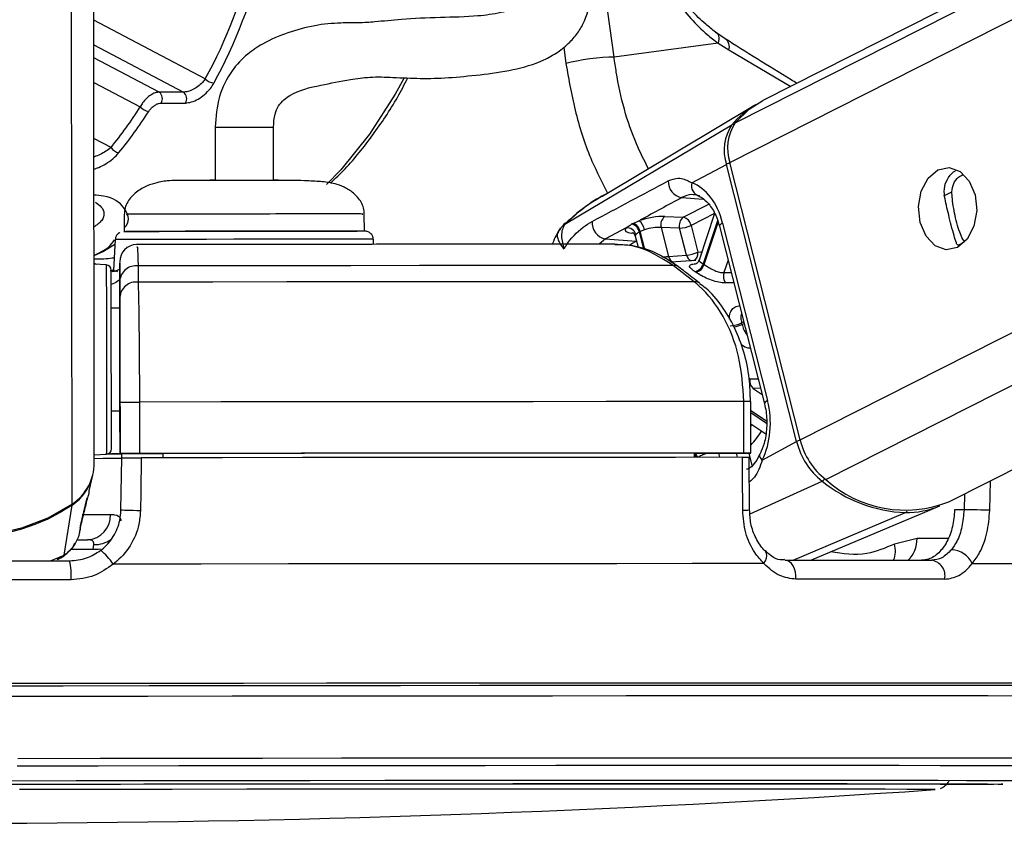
# Model space of a CAD drawing. Header units: millimetres. Extents: x 38476 to 443956, y 24059 to 406945.
# Tile 69 of 75: x 371624 to 374494, y 143386 to 145729. Entities that reach past the tile are written whole.
import ezdxf

# ---------------------------------------------------------------- set-up
doc = ezdxf.new("R2010")
doc.units = ezdxf.units.MM

msp = doc.modelspace()

# ---------------------------------------------------------------- linework, layer by layer
at = {"color": 8, "linetype": 'Continuous', "lineweight": 25, "ltscale": 50}
for p, q in [((373693.85, 145312.4), (387187.54, 152149.65)), ((373709.94, 145428.28), (386978.72, 152151.57)), ((373898.66, 144503.96), (388955.88, 152133.45)), ((373973.48, 144388.08), (389254.01, 152130.72)), ((371777.13, 144316.88), (371767.35, 151605.32)), ((373356.39, 145620.13), (373241.88, 146456.15)), ((372164.86, 145556.23), (371839.52, 145727.35)), ((371839.61, 145655.37), (372101.27, 145517.75)), ((373209.76, 145648.96), (373216.31, 145601.13)), ((373690.57, 145640.83), (373871.97, 145534.62)), ((372030.55, 145517.75), (371839.66, 145618.15)), ((371839.76, 145546.17), (371975.41, 145474.83)), ((371890.03, 145356.45), (371839.98, 145382.78)), ((373553.61, 145210.23), (373616.45, 145205.92)), ((374317.97, 145215.41), (374341.31, 145227.24)), ((373558.08, 145152.84), (373633.02, 145190.81)), ((373649.38, 145164.1), (373580.8, 145129.34)), ((373214.24, 145132.81), (373213.08, 145132.33)), ((373658.22, 145142.81), (373616.23, 145017.12)), ((373619.16, 145015.16), (373660.04, 145137.52)), ((373413.4, 145105.89), (373408.27, 145106.39)), ((373429.71, 145109.98), (373442.42, 145059.85)), ((373446.19, 145058.55), (373432.77, 145111.51)), ((373331.34, 145089.57), (373312.96, 145074.41)), ((373421.07, 145083.41), (373421.75, 145083.76)), ((373421.86, 145083.34), (373421.07, 145083.41)), ((374359.21, 145071.4), (374378.33, 145081.1)), ((373688.75, 145028), (373676.52, 144991.39)), ((371887.86, 144998.03), (371897.77, 144998.77)), ((371903.02, 144994.43), (371893.57, 144997.77)), ((373676.52, 144991.39), (373697.92, 144991.81)), ((373734.38, 144847.92), (373728.38, 144844.88)), ((373729.48, 144840.56), (373735.47, 144843.6)), ((373752.32, 144681.4), (373776.35, 144682.25)), ((373783.36, 144654.57), (373762.07, 144653.72)), ((373762.07, 144653.72), (373787.96, 144636.42)), ((373800.5, 144558.2), (373754.78, 144588.74)), ((373754.79, 144583.66), (373800.71, 144552.98)), ((373754.85, 144543.09), (373758.3, 144548.46)), ((373660.43, 144465.21), (373663.52, 144452.99)), ((373716.64, 144453.01), (373713.51, 144465.35)), ((373748.99, 144465.45), (373758.28, 144428.76)), ((373752.79, 144288.04), (373963.14, 144383.39)), ((374451.76, 144298.65), (374453.63, 144384.49)), ((374377.58, 144345.94), (374376.58, 144300.3)), ((373878.91, 144152.95), (374205.74, 144291.73)), ((374330.17, 144216.48), (374239.61, 144216.24)), ((371838.28, 144184.04), (371771.81, 144183.97)), ((371713.85, 144151.24), (371753.86, 144167.72)), ((371733.47, 144156.4), (371753.86, 144167.72)), ((374009.29, 143794.96), (373990.08, 143794.96)), ((374039.2, 143794.96), (374009.29, 143794.96)), ((374489.73, 143500.07), (374488.81, 143499.9)), ((374292.81, 143484.11), (374292.82, 143484.14))]:
    msp.add_line(p, q, dxfattribs=at)
at = {"color": 7, "linetype": 'Continuous', "lineweight": 25, "ltscale": 50}
for p, q in [((386931.73, 152152), (373790.31, 145493.24)), ((374332.53, 144323.12), (389732.6, 152126.33)), ((371841.25, 144436.7), (371831.22, 151920.63)), ((373679.95, 145673.41), (373651.81, 145692.82)), ((373659.58, 145660.7), (373356.39, 145620.13)), ((373659.58, 145660.7), (373690.57, 145640.83)), ((372101.27, 145517.75), (372030.55, 145517.75)), ((372036.31, 145486.07), (372107.03, 145486.07)), ((373765.37, 145479.01), (373330.18, 145218.63)), ((372193.79, 145415.56), (372194, 145260.35)), ((372363.96, 145261.92), (372363.75, 145415.79)), ((373213.08, 145132.33), (373699.93, 145422.32)), ((373583.57, 145253.23), (373683.92, 145307.08)), ((373888.74, 144498.64), (373683.92, 145307.08)), ((373898.66, 144503.96), (373693.85, 145312.4)), ((371928.45, 145161.4), (371928.51, 145111.44)), ((372628.51, 145112.34), (372628.44, 145162.34)), ((373504.39, 145155.1), (373558.08, 145152.84)), ((373649.59, 145163.77), (373604.28, 145028.12)), ((373391.47, 145122.23), (373331.34, 145089.57)), ((373411.69, 145134.86), (373429.08, 145142.65)), ((373493.73, 145123.17), (373515.13, 145038.7)), ((373547.42, 145120.92), (373493.73, 145123.17)), ((373580.8, 145129.34), (373600.6, 145051.13)), ((373663.69, 145126.92), (373794.87, 144609.15)), ((373672.83, 145136.03), (373804.01, 144618.26)), ((373418.24, 145097.6), (373426.41, 145065.36)), ((373445.04, 145116.27), (373432.77, 145111.51)), ((373567.24, 145042.71), (373547.42, 145120.92)), ((371901.56, 145073.21), (371868.47, 145053.36)), ((371902.3, 145087.67), (371897.72, 144997.82)), ((372655.57, 145074), (372654.78, 145088.69)), ((373331.34, 145089.57), (373421.07, 145083.41)), ((371868.47, 145053.36), (371839.63, 145040.15)), ((373515.13, 145038.7), (373567.24, 145042.71)), ((371847.21, 145015.53), (371839.66, 145018.77)), ((371876.26, 145014.05), (371840.47, 145015.87)), ((371915.46, 145017.71), (371915.52, 144977.46)), ((371969, 145011.1), (371968.98, 144963.8)), ((373595.09, 145027.31), (373522.28, 145021.91)), ((373589.93, 144965.07), (373528.59, 145012.33)), ((371909.99, 144994.29), (371894.63, 144998.71)), ((371915.52, 144977.46), (371915.64, 144888.35)), ((371915.6, 144919.95), (371915.53, 144967.25)), ((371915.64, 144888.35), (371890.64, 144888.32)), ((371915.64, 144888.35), (371915.64, 144888.36)), ((371915.84, 144741.18), (371916.21, 144463.57)), ((371916.21, 144463.99), (371916.01, 144613.98)), ((371972.76, 144614.13), (371972.97, 144464.13)), ((373735.2, 144465.51), (373735, 144615.52)), ((373754.95, 144465.49), (373754.75, 144615.49)), ((371891.04, 144588.32), (371916.04, 144588.35)), ((371916.21, 144463.15), (371916.04, 144588.35)), ((371916.04, 144588.35), (371916.21, 144462.89)), ((373754.84, 144550.77), (373798.39, 144521.67)), ((373788.39, 144444.8), (373888.74, 144498.64)), ((371841.22, 144460.63), (371877, 144462.55)), ((371916.21, 144463.99), (371916.21, 144463.57)), ((371916.21, 144463.57), (372041.21, 144463.74)), ((371916.21, 144463.15), (371916.21, 144462.89)), ((371921.66, 144463.15), (371916.21, 144463.15)), ((371921.47, 144451.05), (371921.67, 144463.58)), ((372041.21, 144464.04), (372041.21, 144463.74)), ((372041.21, 144464.04), (372041.23, 144451.7)), ((372041.21, 144463.74), (372041.22, 144451.71)), ((373590.43, 144465.26), (373590.3, 144452.95)), ((373590.43, 144465.02), (373740.31, 144465.42)), ((371919, 144298.87), (371921.47, 144451.49)), ((373751.17, 144299.57), (373750.72, 144452.99)), ((371826.25, 144355.14), (371836.83, 144401.17)), ((371801.4, 144252.79), (371820.88, 144334.45)), ((371820.04, 144331.03), (371821.01, 144334.42)), ((371753.86, 144167.72), (371776.66, 144313.88)), ((373930.24, 144152.96), (374306.31, 144311.43)), ((374376.58, 144300.3), (374349.14, 144300.22)), ((371798.55, 144234.71), (371800.58, 144243.53)), ((371799.81, 144247.16), (371801.63, 144252.73)), ((371793.14, 144212.59), (371821.32, 144212.62)), ((374239.61, 144216.24), (374173.92, 144200.18)), ((371838.28, 144184.04), (371840.01, 144198.79)), ((374292.27, 143484.05), (374292.81, 143484.11))]:
    msp.add_line(p, q, dxfattribs=at)
at = {"color": 7, "linetype": 'Continuous', "lineweight": 25, "ltscale": 50, "flags": 128}
for points in [[(373651.81, 145692.82), (373654.95, 145690.94), (373657.53, 145688.32), (373659.52, 145685.02), (373660.87, 145681.09), (373661.56, 145676.61), (373661.56, 145671.65), (373660.9, 145666.32), (373659.58, 145660.7)], [(373356.39, 145620.13), (373341.26, 145619.84), (373324.04, 145618.81), (373305.41, 145617.09), (373286.07, 145614.74), (373266.76, 145611.85), (373248.24, 145608.53), (373231.2, 145604.92), (373216.31, 145601.13)], [(373709.94, 145428.28), (373750.28, 145467.75), (373790.31, 145493.24)], [(374300.17, 145290.99), (374332.91, 145297.88), (374365.04, 145286.52), (374391.64, 145258.64), (374408.67, 145218.49), (374413.54, 145172.18), (374405.51, 145126.76), (374385.8, 145089.14), (374357.41, 145065.05), (374324.66, 145058.16), (374292.54, 145069.52), (374265.94, 145097.39), (374248.9, 145137.54), (374244.03, 145183.85), (374252.06, 145229.28), (374271.78, 145266.9), (374300.17, 145290.99)], [(372178.31, 145261.74), (372179.87, 145261.72), (372193.38, 145261.69)], [(372363.58, 145261.92), (372375.99, 145261.98), (372378.31, 145262.01)], [(371927.25, 145111.4), (371929.44, 145111.46), (371946.95, 145111.58), (371981.07, 145111.72), (372030.12, 145111.87), (372091.62, 145112.02), (372162.49, 145112.16), (372239.18, 145112.29), (372317.84, 145112.39), (372394.53, 145112.47), (372465.4, 145112.52), (372526.9, 145112.54)], [(371991.28, 145111.75), (371953.98, 145111.61), (371932.95, 145111.48), (371932.76, 145111.48)], [(372628.51, 145112.34), (372627.77, 145112.37), (372613.96, 145112.46), (372583.33, 145112.51), (372537.41, 145112.54), (372478.51, 145112.53), (372409.58, 145112.48), (372334.08, 145112.41), (372255.79, 145112.31), (372178.64, 145112.19), (372106.5, 145112.05), (372042.99, 145111.9), (371991.28, 145111.75)], [(372526.9, 145112.54), (372575.95, 145112.52), (372607.5, 145112.48)], [(373528.59, 145012.33), (373353.7, 145012.26), (373171.65, 145012.16), (372983.12, 145012.04), (372788.82, 145011.9), (372589.49, 145011.73), (372385.9, 145011.55), (372178.8, 145011.33), (371969, 145011.1)], [(371890.76, 144798.87), (371890.67, 144862.45), (371890.6, 144917.57), (371890.54, 144960.48), (371890.5, 144988.25), (371890.49, 144998.99), (371890.49, 144999.09)], [(373589.93, 144965.07), (373408.51, 144965), (373219.5, 144964.9), (373023.63, 144964.78), (372821.67, 144964.63), (372614.4, 144964.46), (372402.65, 144964.26), (372187.22, 144964.04), (371968.98, 144963.8)], [(371890.64, 144888.32), (371890.63, 144895.1), (371890.62, 144903.32)], [(371915.64, 144888.36), (371915.64, 144885.58), (371915.66, 144877.27), (371915.68, 144863.74), (371915.7, 144845.49), (371915.73, 144823.22), (371915.76, 144797.76), (371915.8, 144770.06), (371915.84, 144741.18)], [(371891.19, 144477.55), (371891.18, 144484.68), (371891.15, 144509), (371891.1, 144548.94), (371891.02, 144601.78), (371890.94, 144663.94), (371890.85, 144731.16), (371890.76, 144798.87)], [(371916.01, 144613.98), (371917.14, 144614), (371920.49, 144614.02), (371925.9, 144614.04), (371933.13, 144614.06), (371941.85, 144614.08), (371951.66, 144614.1), (371962.12, 144614.11), (371972.76, 144614.13)], [(373735, 144615.52), (373538.51, 144615.44), (373333.45, 144615.33), (373120.68, 144615.2), (372901.07, 144615.04), (372675.53, 144614.85), (372445, 144614.63), (372210.42, 144614.39), (371972.76, 144614.13)], [(371891.06, 144573.32), (371891.06, 144575.96), (371891.04, 144588.32)], [(371921.65, 144462.5), (371908.73, 144462.46), (371873.6, 144462.37)], [(371916.21, 144462.89), (371910.06, 144462.8), (371891.84, 144462.69), (371877.94, 144462.64)], [(371972.97, 144464.13), (371962.33, 144464.11), (371951.87, 144464.1), (371942.05, 144464.08), (371933.33, 144464.06), (371926.11, 144464.04), (371920.69, 144464.02), (371917.34, 144464), (371916.21, 144463.99)], [(373735.2, 144465.51), (373538.71, 144465.44), (373333.66, 144465.33), (373120.89, 144465.2), (372901.27, 144465.04), (372675.73, 144464.85), (372445.2, 144464.63), (372210.63, 144464.39), (371972.97, 144464.13)], [(373590.43, 144465.26), (373415.51, 144465.18), (373233.96, 144465.08), (373046.39, 144464.96), (372853.44, 144464.82), (372655.76, 144464.65), (372454.04, 144464.47), (372248.96, 144464.26), (372041.21, 144464.04)], [(373740.31, 144465.42), (373746.99, 144465.44), (373751.77, 144465.46), (373754.43, 144465.48), (373754.84, 144465.49), (373752.99, 144465.51), (373748.96, 144465.51), (373742.95, 144465.51), (373735.2, 144465.51)], [(371840.42, 144450.01), (371866.63, 144450.08), (371896.67, 144450.2), (371915.21, 144450.3), (371921.46, 144450.39)], [(371978.31, 144451.63), (371976.68, 144351.66), (371975.8, 144297.26)], [(373730.94, 144453.01), (373535.36, 144452.94), (373331.34, 144452.83), (373119.69, 144452.7), (372901.29, 144452.54), (372677.03, 144452.35), (372447.81, 144452.14), (372214.59, 144451.9), (371978.31, 144451.63)], [(373731.42, 144298.65), (373731.1, 144398.62), (373730.94, 144453.01)], [(371777.13, 144316.88), (371706, 144276.01), (371629.34, 144246.1), (371548.9, 144227.82), (371466.54, 144221.61), (371384.16, 144227.6), (371303.68, 144245.66), (371226.92, 144275.37), (371155.7, 144316.05)], [(371776.66, 144313.88), (371741.95, 144292.16), (371705.64, 144273.07), (371667.95, 144256.72), (371629.09, 144243.2), (371589.29, 144232.59), (371548.77, 144224.95), (371507.77, 144220.33), (371466.54, 144218.75)], [(371975.8, 144297.26), (371965.15, 144297.43), (371954.68, 144297.63), (371944.86, 144297.84), (371936.13, 144298.07), (371928.9, 144298.29), (371923.49, 144298.51), (371920.13, 144298.7), (371919, 144298.87)], [(374451.76, 144298.65), (374444.45, 144298.83), (374435.68, 144299.04), (374425.82, 144299.26), (374415.34, 144299.5), (374404.69, 144299.73), (374394.38, 144299.94), (374384.87, 144300.14), (374376.58, 144300.3)], [(371164.04, 144150.49), (371239.57, 144150.6), (371315.21, 144150.71), (371390.9, 144150.81), (371466.63, 144150.92), (371542.36, 144151.02), (371618.06, 144151.11), (371693.69, 144151.21), (371769.22, 144151.31)], [(373854.53, 144152.95), (373911.78, 144152.96), (373968.01, 144152.97), (374023.19, 144152.97), (374077.28, 144152.97), (374130.28, 144152.97), (374182.16, 144152.97), (374232.89, 144152.96), (374282.47, 144152.95)], [(373886.75, 144097.63), (373886.77, 144108.1), (373885.37, 144118.35), (373882.61, 144127.93), (373878.63, 144136.4), (373873.59, 144143.41), (373867.72, 144148.64), (373861.27, 144151.87), (373854.53, 144152.95)], [(373793.3, 144143.02), (373584.13, 144142.95), (373364.75, 144142.84), (373136.21, 144142.7), (372899.63, 144142.53), (372656.15, 144142.32), (372406.94, 144142.09), (372153.19, 144141.82), (371896.13, 144141.53)], [(374400.68, 144143.02), (374555.05, 144142.95), (374694.52, 144142.84), (374818.43, 144142.7), (374926.19, 144142.53), (375017.28, 144142.32), (375091.25, 144142.09), (375147.76, 144141.82), (375186.52, 144141.53)], [(371773.37, 144095.96), (371696.82, 144095.87), (371620.17, 144095.77), (371543.45, 144095.67), (371466.7, 144095.57), (371389.96, 144095.46), (371313.24, 144095.36), (371236.59, 144095.25), (371160.03, 144095.14)], [(374320.45, 144097.63), (374270.21, 144097.64), (374218.79, 144097.65), (374166.21, 144097.65), (374112.5, 144097.65), (374057.68, 144097.65), (374001.76, 144097.65), (373944.78, 144097.64), (373886.75, 144097.63)], [(373993.72, 143787.74), (373809.2, 143787.73), (373613.01, 143787.68), (373406.14, 143787.59), (373189.6, 143787.48), (372964.49, 143787.33), (372731.91, 143787.14), (372493.03, 143786.93), (372249.04, 143786.69), (372001.16, 143786.42), (371750.61, 143786.12), (371498.65, 143785.8)], [(373996.91, 143787.75), (373812.16, 143787.74), (373615.73, 143787.69), (373408.59, 143787.6), (373191.78, 143787.48), (372966.38, 143787.34), (372733.5, 143787.15), (372494.32, 143786.94), (372250.03, 143786.7), (372001.83, 143786.43), (371750.97, 143786.13), (371498.69, 143785.8)], [(373990.08, 143794.96), (373825.77, 143794.94), (373630.75, 143794.89), (373425.19, 143794.81), (373210.09, 143794.69), (372986.5, 143794.55), (372755.51, 143794.37), (372518.24, 143794.16), (372275.86, 143793.92), (372029.53, 143793.65), (371780.46, 143793.36), (371529.86, 143793.04)], [(375020.29, 143785.22), (375033.45, 143785.45), (375040.13, 143785.8), (375029.01, 143786.12), (375000.14, 143786.42), (374953.66, 143786.69), (374889.83, 143786.93), (374808.93, 143787.14), (374711.39, 143787.33), (374597.68, 143787.48), (374468.39, 143787.59), (374324.13, 143787.68), (374165.64, 143787.73), (373993.72, 143787.74)], [(375020.28, 143785.17), (375037.97, 143785.46), (375044.65, 143785.8), (375033.51, 143786.13), (375004.6, 143786.43), (374958.07, 143786.7), (374894.15, 143786.94), (374813.15, 143787.15), (374715.49, 143787.34), (374601.64, 143787.48), (374472.18, 143787.6), (374327.75, 143787.69), (374169.06, 143787.74), (373996.91, 143787.75)], [(375027.85, 143792.24), (375035.51, 143792.33), (375057.38, 143792.7), (375061.76, 143793.04), (375048.63, 143793.36), (375018.05, 143793.65), (374970.16, 143793.92), (374905.21, 143794.16), (374823.51, 143794.37), (374725.46, 143794.55), (374611.53, 143794.69), (374482.29, 143794.81), (374338.36, 143794.89), (374180.44, 143794.94), (374039.2, 143794.96)], [(371498.46, 143756.3), (371748.51, 143756.62), (371997.15, 143756.91), (372243.16, 143757.18), (372485.31, 143757.42), (372722.37, 143757.63), (372953.19, 143757.81), (373176.6, 143757.96), (373391.5, 143758.08), (373596.81, 143758.16), (373791.51, 143758.21), (373974.63, 143758.23)], [(373974.63, 143758.23), (374145.26, 143758.21), (374302.55, 143758.16), (374445.7, 143758.08), (374574.03, 143757.96), (374686.87, 143757.81), (374783.67, 143757.63), (374863.96, 143757.42), (374927.31, 143757.18), (374973.43, 143756.91), (375002.08, 143756.62), (375013.13, 143756.3), (375013.26, 143756.25)], [(371467.5, 143499.82), (371693.08, 143500.11), (371917.25, 143500.38), (372138.66, 143500.61), (372355.93, 143500.82), (372567.72, 143501), (372772.73, 143501.15), (372969.69, 143501.27), (373157.39, 143501.35), (373334.67, 143501.4), (373500.44, 143501.42)], [(371525.4, 143500.09), (371756.56, 143500.39), (371986.02, 143500.65), (372212.44, 143500.89), (372434.49, 143501.1), (372650.86, 143501.28), (372860.28, 143501.43), (373061.54, 143501.55), (373253.44, 143501.63), (373434.87, 143501.68), (373604.74, 143501.7)], [(374292.82, 143484.14), (374292.81, 143484.14), (374282.89, 143484.43), (374255.16, 143484.69), (374209.81, 143484.93), (374147.13, 143485.13), (374067.5, 143485.31), (373971.44, 143485.45), (373859.54, 143485.56), (373732.53, 143485.64), (373591.19, 143485.69), (373436.43, 143485.7), (373269.21, 143485.67), (373090.61, 143485.62), (372901.75, 143485.52), (372703.82, 143485.4), (372498.06, 143485.25), (372285.8, 143485.06), (372068.37, 143484.85), (371847.13, 143484.6), (371623.49, 143484.33)], [(373500.44, 143501.42), (373653.68, 143501.4), (373793.43, 143501.35), (373918.84, 143501.27), (374029.15, 143501.15), (374123.66, 143501), (374201.79, 143500.82), (374263.07, 143500.61), (374307.11, 143500.38), (374333.65, 143500.11), (374342.5, 143499.82), (374342.5, 143499.82)], [(373604.74, 143501.7), (373762.07, 143501.68), (373905.94, 143501.63), (374035.49, 143501.55), (374149.98, 143501.43), (374248.73, 143501.28), (374331.16, 143501.1), (374396.77, 143500.89), (374445.2, 143500.65), (374476.16, 143500.39), (374489.46, 143500.09), (374489.73, 143500.07)], [(374488.81, 143499.9), (374485.02, 143499.78), (374462.88, 143499.44), (374423.16, 143499.08), (374366.09, 143498.7), (374331.12, 143498.5)]]:
    msp.add_lwpolyline(points, dxfattribs=at)
at = {"color": 8, "linetype": 'Continuous', "lineweight": 25, "ltscale": 50, "flags": 128}
for points in [[(372743.49, 145557.38), (372718.27, 145511.58), (372643.34, 145395.16), (372559.63, 145291.38), (372518.63, 145248.4)], [(372195.1, 145415.56), (372194.27, 145415.57), (372204.31, 145415.63), (372225.56, 145415.69), (372254.99, 145415.75), (372288.01, 145415.8), (372319.6, 145415.83), (372345.05, 145415.83), (372360.29, 145415.82), (372363.27, 145415.77)], [(373672.83, 145136.03), (373668.75, 145133.59), (373665.8, 145131.25), (373664.07, 145129.1), (373663.64, 145127.2), (373663.69, 145126.92)], [(372544.59, 145088.9), (372481.18, 145088.88), (372408.29, 145088.83), (372329.34, 145088.75), (372248.01, 145088.64), (372168.11, 145088.51), (372093.37, 145088.37), (372027.29, 145088.22), (371972.96, 145088.06), (371932.92, 145087.92), (371909.04, 145087.78), (371902.3, 145087.67)], [(372654.78, 145088.69), (372651.34, 145088.75), (372631.71, 145088.83), (372595.56, 145088.88), (372544.59, 145088.9)], [(373402.79, 145072.92), (373409.73, 145077.2), (373421.07, 145083.41)], [(373600.6, 145051.13), (373608.76, 145052.07), (373612.36, 145052.34)], [(371876.26, 145014.05), (371876.25, 145013.94), (371876.27, 145002.59), (371876.31, 144973.23), (371876.37, 144927.85), (371876.45, 144869.56), (371876.54, 144802.33)], [(371876.54, 144802.33), (371876.64, 144730.73), (371876.73, 144659.64), (371876.82, 144593.92), (371876.9, 144538.04), (371876.95, 144495.8), (371876.99, 144470.09), (371877, 144462.55)], [(373754.74, 144615.49), (373754.63, 144615.49), (373752.78, 144615.5), (373748.76, 144615.51), (373742.75, 144615.52), (373735, 144615.52)], [(373804.01, 144618.26), (373799.93, 144615.82), (373796.97, 144613.48), (373795.25, 144611.33), (373794.82, 144609.43), (373794.88, 144609.11)], [(373899.06, 144502.39), (373899.04, 144502.39), (373896.12, 144501.58), (373893.36, 144500.65), (373890.87, 144499.66), (373888.74, 144498.64)], [(373788.39, 144444.8), (373784.88, 144449.28), (373782.52, 144453.63), (373781.38, 144457.69), (373781.51, 144461.34), (373782.17, 144463.21)], [(371806.35, 144286.11), (371806.79, 144286.11), (371839.09, 144286.2), (371866.61, 144286.28), (371888.76, 144286.36)], [(371858.98, 144185.26), (371853.45, 144184.45), (371838.28, 144184.04)], [(373793.3, 144143.02), (373797.58, 144151.22), (373800.34, 144159.1), (373801.49, 144166.34), (373800.96, 144172.61), (373798.78, 144177.65), (373797.05, 144179.7)], [(371618.12, 143575.3), (371858.46, 143575.6), (372096.67, 143575.86), (372331.43, 143576.11), (372561.48, 143576.32), (372785.56, 143576.5), (373002.43, 143576.65), (373210.92, 143576.77), (373409.89, 143576.85), (373598.25, 143576.9), (373774.96, 143576.92)], [(373774.96, 143576.92), (373939.09, 143576.9), (374089.7, 143576.85), (374226, 143576.77), (374347.23, 143576.65), (374452.74, 143576.5), (374541.93, 143576.32), (374614.33, 143576.11), (374669.55, 143575.86), (374707.28, 143575.6), (374727.31, 143575.3), (374730.79, 143575.09)], [(371616.03, 143553.52), (371852.98, 143553.81), (372087.84, 143554.08), (372319.3, 143554.32), (372546.11, 143554.53), (372767.03, 143554.7), (372980.85, 143554.85), (373186.41, 143554.97), (373382.57, 143555.05), (373568.28, 143555.1), (373742.51, 143555.12)], [(373742.51, 143555.12), (373904.32, 143555.1), (374052.82, 143555.05), (374187.2, 143554.97), (374306.72, 143554.85), (374410.74, 143554.7), (374498.68, 143554.53), (374570.06, 143554.32), (374624.5, 143554.08), (374661.7, 143553.81), (374681.45, 143553.52), (374684.84, 143553.3)], [(371555.03, 143510), (371787.96, 143510.3), (372019.04, 143510.56), (372246.96, 143510.8), (372470.42, 143511.01), (372688.13, 143511.19), (372898.85, 143511.34), (373101.38, 143511.46), (373294.54, 143511.54), (373477.24, 143511.59), (373648.43, 143511.6)], [(373648.43, 143511.6), (373807.13, 143511.59), (373952.42, 143511.54), (374083.48, 143511.46), (374199.55, 143511.34), (374299.98, 143511.19), (374384.19, 143511.01), (374451.69, 143510.8), (374502.09, 143510.56), (374535.11, 143510.3), (374550.56, 143510), (374551.78, 143509.87)]]:
    msp.add_lwpolyline(points, dxfattribs=at)
at = {"color": 7, "linetype": 'Continuous', "lineweight": 25, "ltscale": 2500}
for centre, radius, start, end in [((373666.03, 145650.85), 26.51, 337.79909, 58.32821), ((372193.52, 145583.87), 39.82, 223.95323, 264.93586), ((372016.04, 145498.75), 23.91, 327.97261, 52.62947), ((372086.76, 145498.75), 23.91, 327.97261, 52.62947), ((372003.54, 145497.66), 36.23, 219.06799, 264.18913), ((373895.07, 145263.12), 251.84, 119.65763, 140.79125), ((373809.37, 145348.39), 132.08, 145.9585, 198.22668), ((373819.94, 145353.94), 132.76, 145.94828, 198.23502), ((371917.18, 145373.18), 31.89, 211.62967, 262.93312), ((373562.71, 145257.74), 48.37, 178.60069, 259.15114), ((373612.16, 145244.24), 29.96, 162.52817, 256.30733), ((373522.78, 145131.21), 30.14, 127.58871, 195.47118), ((373576.47, 145128.96), 30.14, 127.58873, 195.47117), ((373551.62, 145123.87), 29.68, 10.61309, 77.42084), ((373340.49, 145137.16), 48.47, 175.93245, 259.12084), ((373393.95, 145095.6), 26.74, 15.00695, 95.31964), ((373399.62, 145104.02), 30.67, 11.1996, 72.78478), ((373402.73, 145105.57), 30.63, 11.17336, 72.97426), ((373405.95, 145110.64), 39.49, 8.18648, 54.14793), ((373542.75, 145209.81), 89.01, 273.00992, 295.30594), ((371965.46, 145023.33), 50, 91.4878, 180.12902), ((373562.57, 145131.55), 88.96, 273.00912, 295.3136), ((371875.49, 144999.07), 15, 0.07703, 87.07703), ((371963.13, 144963.74), 47.73, 82.93503, 175.77589), ((373531.41, 144990.05), 22.46, 53.67231, 97.21873), ((373585.62, 145025.56), 31.75, 281.67869, 344.58865), ((373588.32, 145024.14), 32.12, 281.54124, 343.76363), ((373482.16, 144813.7), 243.63, 55.78193, 56.61216), ((373452.86, 144783.32), 252.9, 55.87224, 56.6073), ((373708.99, 144981.22), 34.03, 162.60051, 215.89717), ((371963.18, 144916.43), 47.72, 83.02184, 175.77622), ((373690.41, 144923.19), 87.03, 273.06263, 295.87172), ((373363.6, 144750.14), 376.89, 13.8808, 14.55898), ((373782.19, 144676.36), 30.29, 170.42243, 228.36871), ((374094.13, 144549.61), 211.62, 193.9367, 231.7593), ((374105.13, 144555.17), 212.72, 193.92845, 231.76556), ((371876.19, 144477.53), 15, 273.07703, 0.07703), ((371696.42, 144437.14), 144.83, 303.86502, 359.82755), ((371696, 144433.86), 144.57, 303.9106, 346.93448), ((374223.22, 144704.85), 413.49, 231.02457, 267.57697), ((374205.71, 144646.91), 347.74, 228.10055, 291.38896), ((374207.61, 144548.72), 257, 269.58251, 292.58329), ((371817.42, 144283.89), 71.37, 273.13226, 1.98528), ((371750.34, 144048.1), 173.16, 32.65327, 50.68333), ((374337.27, 144113.83), 69.81, 24.71849, 87.72509), ((371596.7, 144110.55), 177.27, 355.28147, 13.29295), ((374274.74, 144106.94), 46.65, 348.48575, 80.45908), ((371410.74, 185724.97), 42339.09, 266.251576, 273.902475)]:
    msp.add_arc(centre, radius, start, end, dxfattribs=at)
at = {"color": 8, "linetype": 'Continuous', "lineweight": 25, "ltscale": 2500}
for centre, radius, start, end in [((373705.15, 145412.92), 10.76, 83.50358, 119.05362), ((373703.38, 145269.64), 42.2, 102.51523, 117.47083), ((373536.51, 145043.04), 21.82, 191.47943, 250.83687), ((373588.4, 145046.94), 21.58, 191.30158, 252.73893), ((373578.93, 145046.81), 22.1, 295.20484, 11.28522), ((373592.73, 144942.95), 22.3, 52.1645, 97.19356), ((373691.32, 144923.33), 91.15, 279.27239, 294.75123), ((373555.55, 144676.3), 273.86, 316.71878, 327.57551), ((373560.76, 144441.71), 37.09, 17.30766, 36.33008), ((373557.08, 144439.52), 44.6, 17.54318, 34.87953), ((373952.07, 144404.94), 24.23, 297.194, 321.67015), ((371768.64, 144313.02), 8.07, 6.09476, 22.92772), ((373735.85, 144414.47), 115.91, 267.80802, 277.60893), ((374201.03, 144301.85), 11.17, 294.92012, 330.34214), ((371843.94, 144277.13), 78.44, 267.12951, 306.17566), ((374157.36, 144213.04), 82.31, 313.12227, 2.23003), ((374102.43, 144180.19), 74.23, 338.48263, 15.61576)]:
    msp.add_arc(centre, radius, start, end, dxfattribs=at)
at = {"color": 7, "linetype": 'Continuous', "lineweight": 25, "ltscale": 2500}
for centre, major_axis, ratio, start_param, end_param in [((371373.3, 146394.17), (-11.9, 1379.97), 0.7186976, 4.0536593, 4.6693694), ((371387.21, 146394.29), (-11.9, 1399.97), 0.7185324, 4.0537523, 4.6694624), ((371231.88, 146394.17), (-11.9, 1379.97), 0.7186976, 3.8551487, 3.9771017), ((371245.79, 146394.29), (-11.9, 1399.97), 0.7185324, 3.8552417, 3.9771947), ((373556.8, 145073.78), (-4.21, 184.56), 0.672031, 5.0411134, 6.0317791), ((373460.5, 145131.33), (68.5, 14.63), 0.2751988, 0.8179704, 1.9876637), ((373457.44, 145129.79), (68.5, 14.63), 0.2751988, 2.8038701, 3.8548433), ((373465.53, 145107.83), (44.27, 8.46), 0.2951963, 0.8251347, 1.994828), ((373687.98, 144556.01), (-4.21, 184.56), 0.672031, 4.0504477, 5.0411134)]:
    msp.add_ellipse(centre, major_axis=major_axis, ratio=ratio, start_param=start_param, end_param=end_param, dxfattribs=at)
at = {"color": 8, "linetype": 'Continuous', "lineweight": 25, "ltscale": 2500}
msp.add_ellipse((373462.47, 145106.28), major_axis=(44.27, 8.46), ratio=0.2951963, start_param=2.8110344, end_param=3.1591451, dxfattribs=at)
at = {"color": 7, "linetype": 'Continuous', "lineweight": 25, "ltscale": 50}
for points, knots in [([(372363.75, 145415.79), (372364.42, 145428.76), (372365.58, 145451.57), (372381.5, 145486.59), (372424.73, 145520.92), (372494.78, 145537.28), (372575.37, 145552.58), (372646.6, 145563.41), (372718.12, 145560.64), (372794.07, 145556.76), (372874.94, 145559.22), (372963.11, 145567.85), (373060.24, 145580.38), (373137.27, 145602.85), (373192.54, 145633.06), (373227.02, 145661.17), (373253.02, 145692.61), (373279.65, 145740.98), (373294.21, 145816.99), (373275.39, 145924.01), (373220.44, 146049.52), (373163.47, 146136.08), (373131.25, 146185.03)], [0, 0, 0, 0, 0.0221114, 0.0388996, 0.0723647, 0.1461131, 0.2074679, 0.2442456, 0.2861234, 0.338202, 0.3951457, 0.4565608, 0.5153738, 0.5706854, 0.5975522, 0.6232965, 0.6462132, 0.6674507, 0.7194316, 0.7854823, 0.8786783, 1, 1, 1, 1]), ([(372999.49, 146074.94), (373018.34, 146047.28), (373054.54, 145994.18), (373094.08, 145917.48), (373115.04, 145858.44), (373119.88, 145820.65), (373117.39, 145800.06), (373112.84, 145790.07), (373107.45, 145783.51), (373101.26, 145778.01), (373092.08, 145771.91), (373067.29, 145759.36), (373021.67, 145747.31), (372947.85, 145737.1), (372846.77, 145735.55), (372741.52, 145731.02), (372667.64, 145722.83), (372612.11, 145719.21), (372553.98, 145720.17), (372483.39, 145713.76), (372404.86, 145691.73), (372339.3, 145664.81), (372284.07, 145627.5), (372237.67, 145578.85), (372200.3, 145504.79), (372195.99, 145445.81), (372193.79, 145415.56)], [0, 0, 0, 0, 0.0814861, 0.1564557, 0.209812, 0.2362528, 0.252032, 0.2608629, 0.2646401, 0.2693674, 0.2758633, 0.2846743, 0.3211959, 0.3665691, 0.4382064, 0.5150309, 0.5753258, 0.6143422, 0.6530653, 0.7062368, 0.7603664, 0.8148262, 0.8496263, 0.8932345, 0.9452502, 1, 1, 1, 1]), ([(373430.31, 146060.17), (373440.33, 146011.12), (373460.35, 145913.03), (373533.39, 145782.46), (373604.61, 145703.33), (373649.07, 145668.85), (373659.58, 145660.7)], [0, 0, 0, 0, 0.3002174, 0.6003334, 0.905593, 1, 1, 1, 1]), ([(373651.81, 145692.82), (373642.39, 145700.22), (373602.69, 145731.42), (373538.26, 145803), (373476.6, 145917.04), (373452.09, 146006.14), (373445.62, 146050.39), (373444.8, 146055.99)], [0, 0, 0, 0, 0.0954736, 0.402356, 0.7012537, 0.9621799, 1, 1, 1, 1]), ([(373889.52, 145543.52), (373883.87, 145546.91), (373808.38, 145592.17), (373741.66, 145634.37), (373679.95, 145673.41)], [0, 0, 0, 0, 0.0749769, 1, 1, 1, 1]), ([(372164.86, 145556.23), (372162.24, 145552.76), (372156.3, 145544.9), (372143.6, 145533.99), (372128.78, 145524.94), (372113.82, 145518.9), (372105.44, 145518.13), (372101.27, 145517.75)], [0, 0, 0, 0, 0.1748253, 0.3963024, 0.6042397, 0.8031978, 1, 1, 1, 1]), ([(372529.49, 145252.26), (372544.01, 145266.06), (372588.05, 145307.9), (372653.61, 145391.8), (372714.75, 145480.6), (372745.27, 145540.07), (372755.08, 145559.19)], [0, 0, 0, 0, 0.165744, 0.5026244, 0.8401248, 1, 1, 1, 1]), ([(372107.03, 145486.07), (372112.75, 145486.67), (372124.19, 145487.85), (372144.05, 145497.01), (372163.36, 145510.73), (372179.55, 145527.23), (372186.81, 145539.01), (372190.01, 145544.21)], [0, 0, 0, 0, 0.1997395, 0.3998787, 0.60703, 0.8265564, 1, 1, 1, 1]), ([(372030.55, 145517.75), (372026.57, 145517.3), (372018.63, 145516.41), (372005.41, 145509.63), (371992.8, 145499.56), (371982.2, 145487.38), (371977.54, 145478.76), (371975.41, 145474.83)], [0, 0, 0, 0, 0.2031556, 0.4043375, 0.6084354, 0.8217066, 1, 1, 1, 1]), ([(371999.87, 145461.62), (372001.44, 145463.86), (372004.89, 145468.75), (372012.14, 145475.67), (372020.48, 145481.43), (372028.97, 145485.31), (372033.87, 145485.82), (372036.31, 145486.07)], [0, 0, 0, 0, 0.1829422, 0.3999829, 0.604335, 0.8023782, 1, 1, 1, 1]), ([(373514.36, 145258.92), (373524.22, 145262.69), (373537.3, 145267.68), (373559.83, 145265.56), (373573.27, 145258.58), (373583.57, 145253.23)], [0, 0, 0, 0, 0.4178876, 0.5539851, 1, 1, 1, 1]), ([(374320, 145213.26), (374319.22, 145223.42), (374317.66, 145243.71), (374331.02, 145269.86), (374343.45, 145285.53), (374352.11, 145288.39), (374352.19, 145288.41)], [0, 0, 0, 0, 0.3292828, 0.6581453, 0.9968048, 1, 1, 1, 1]), ([(374341.31, 145227.24), (374342.39, 145235.43), (374344.55, 145251.81), (374357.66, 145269.71), (374369.52, 145274.9), (374374.24, 145276.96)], [0, 0, 0, 0, 0.3759782, 0.7515021, 1, 1, 1, 1]), ([(372628.43, 145162.34), (372627.94, 145168.33), (372626.95, 145180.4), (372617.24, 145202.81), (372597.35, 145225.03), (372569.58, 145241.68), (372534.28, 145253.87), (372504, 145256.64), (372443.76, 145260.42), (372378.57, 145260.63), (372309.35, 145260.53), (372257.73, 145260.46), (372207.74, 145260.39), (372161.11, 145260.27), (372119.87, 145260.14), (372083.93, 145259.69), (372066.62, 145260.01), (372045.83, 145258.32), (372022.39, 145254.06), (371993.89, 145244.75), (371963.06, 145227.57), (371940.93, 145204.27), (371930.05, 145180.53), (371928.99, 145167.73), (371928.46, 145161.4)], [0, 0, 0, 0, 0.0187795, 0.0378789, 0.0771196, 0.116246, 0.1536587, 0.2271773, 0.2936992, 0.4091475, 0.4635017, 0.5171682, 0.5701527, 0.622883, 0.6765352, 0.7313023, 0.7871895, 0.8141411, 0.8434806, 0.8781993, 0.9180967, 0.9597209, 0.9800952, 1, 1, 1, 1]), ([(373292.14, 145140.6), (373329.65, 145160.52), (373403.66, 145199.84), (373477.79, 145239.4), (373514.36, 145258.92)], [0, 0, 0, 0, 0.5067481, 1, 1, 1, 1]), ([(373331.52, 145218.86), (373327.34, 145216.65), (373289.64, 145196.63), (373249.47, 145167.99), (373217.62, 145137.85), (373213.33, 145133.78)], [0, 0, 0, 0, 0.0972589, 0.8781704, 1, 1, 1, 1]), ([(373553.61, 145210.23), (373513.7, 145188.59), (373472.18, 145166.08), (373430.7, 145143.53), (373429.08, 145142.65)], [0, 0, 0, 0, 0.9610966, 1, 1, 1, 1]), ([(373605.06, 145215.13), (373597.58, 145217.16), (373580.16, 145221.91), (373563.25, 145214.47), (373553.61, 145210.23)], [0, 0, 0, 0, 0.4297128, 1, 1, 1, 1]), ([(373599.79, 145216.26), (373603.36, 145214.74), (373613.88, 145210.27), (373633.23, 145193.37), (373652.57, 145163.23), (373660.35, 145137.82), (373663.69, 145126.92)], [0, 0, 0, 0, 0.1515455, 0.4466248, 0.7626943, 1, 1, 1, 1]), ([(374354.28, 145077.95), (374352.14, 145084.52), (374347.83, 145097.71), (374339.81, 145127.29), (374331.97, 145158.84), (374325.18, 145188.12), (374321.72, 145204.93), (374320, 145213.26)], [0, 0, 0, 0, 0.222098, 0.4457895, 0.6401491, 0.8216452, 1, 1, 1, 1]), ([(374378.33, 145081.1), (374374.9, 145086.42), (374368.58, 145096.2), (374359.91, 145121.48), (374352.27, 145149.86), (374346.16, 145179.36), (374342.17, 145205.47), (374341.58, 145220.4), (374341.31, 145227.24)], [0, 0, 0, 0, 0.2046333, 0.3763429, 0.5488287, 0.7033614, 0.8642878, 1, 1, 1, 1]), ([(373200.15, 145122.46), (373191.76, 145107.74), (373182.97, 145092.33), (373176.53, 145075.12), (373176.24, 145074.34)], [0, 0, 0, 0, 0.9549667, 1, 1, 1, 1]), ([(373212.63, 145134.45), (373211.18, 145133.08), (373208.11, 145130.18), (373203.86, 145124.76), (373200.15, 145119.85), (373197.37, 145115.95), (373195.42, 145113.02), (373194.34, 145111.35), (373193.78, 145110.52), (373193.53, 145110.08), (373193.39, 145109.88), (373193.31, 145109.77), (373193.29, 145109.71), (373193.27, 145109.69), (373193.26, 145109.68), (373193.26, 145109.68), (373193.26, 145109.67), (373193.26, 145109.67)], [0, 0, 0, 0, 0.2107098, 0.447806, 0.6198831, 0.7889051, 0.8927767, 0.9467077, 0.9735152, 0.9867307, 0.9933813, 0.9971296, 0.9988397, 0.9995476, 0.9997723, 0.9998855, 1, 1, 1, 1]), ([(373213.08, 145132.33), (373210.27, 145127.64), (373204.47, 145117.94), (373202.52, 145099.28), (373204.87, 145080.2), (373209.33, 145067.72), (373211.37, 145062.01)], [0, 0, 0, 0, 0.2618461, 0.5417639, 0.7903808, 1, 1, 1, 1]), ([(373211.38, 145062), (373213.14, 145064.87), (373228.12, 145089.36), (373256.8, 145119.34), (373283.45, 145135.38), (373292.14, 145140.6)], [0, 0, 0, 0, 0.0823036, 0.7008515, 1, 1, 1, 1]), ([(373391.47, 145122.23), (373392.73, 145123.24), (373397.32, 145126.91), (373403.91, 145130.63), (373408.7, 145133.32)], [0, 0, 0, 0, 0.2743082, 1, 1, 1, 1]), ([(373408.7, 145133.32), (373408.94, 145133.44), (373409.94, 145133.95), (373410.93, 145134.47), (373411.69, 145134.86)], [0, 0, 0, 0, 0.2368608, 1, 1, 1, 1]), ([(371916, 145108.5), (371915.07, 145108.07), (371911.68, 145106.48), (371907, 145101.62), (371903.11, 145094.9), (371902.81, 145090.03), (371902.69, 145088.02)], [0, 0, 0, 0, 0.1197139, 0.4371437, 0.7672136, 1, 1, 1, 1]), ([(372654.29, 145089.49), (372654.13, 145091.6), (372653.78, 145096.22), (372650.3, 145102.15), (372645.93, 145106.76), (372641.46, 145109.64), (372637.54, 145111.22), (372634.56, 145111.93), (372632.86, 145112.17), (372631.94, 145112.26), (372631.17, 145112.32), (372630.3, 145112.35), (372628.65, 145112.4), (372624.29, 145112.43), (372612.04, 145112.46), (372605.81, 145112.48)], [0, 0, 0, 0, 0.03983908, 0.08769082, 0.12729602, 0.16078219, 0.18821555, 0.20846294, 0.22020802, 0.22972088, 0.24267281, 0.26758593, 0.34070647, 0.66484383, 1, 1, 1, 1]), ([(373410.23, 145108.69), (373410.14, 145108.72), (373409.75, 145108.85), (373412.31, 145107.56), (373416.57, 145103.46), (373417.36, 145099.08), (373417.66, 145097.45)], [0, 0, 0, 0, 0.09462621, 0.39316553, 0.7730411, 1, 1, 1, 1]), ([(373429.71, 145109.98), (373426.67, 145108.18), (373422.44, 145105.67), (373420.37, 145103.22), (373419.78, 145102.53)], [0, 0, 0, 0, 0.7187071, 1, 1, 1, 1]), ([(373432.77, 145111.51), (373431.99, 145111.12), (373430.97, 145110.61), (373429.95, 145110.1), (373429.71, 145109.98)], [0, 0, 0, 0, 0.7632014, 1, 1, 1, 1]), ([(373358.4, 145074.42), (373337.65, 145074.42), (373256.15, 145074.39), (373107.33, 145074.32), (372909.54, 145074.19), (372704.41, 145074.04), (372493.28, 145073.87), (372277.03, 145073.66), (372100.35, 145073.48), (371995.75, 145073.36), (371965.37, 145073.33)], [0, 0, 0, 0, 0.0505784, 0.1987049, 0.346847, 0.4949803, 0.6431121, 0.791242, 0.9393672, 1, 1, 1, 1]), ([(373544.66, 145008.06), (373524.91, 145021.46), (373485.31, 145048.33), (373421.89, 145070.54), (373379.22, 145072.64), (373359.25, 145073.62)], [0, 0, 0, 0, 0.3460587, 0.6938881, 1, 1, 1, 1]), ([(374359.2, 145071.4), (374357.86, 145072.4), (374355.51, 145074.14), (374354.65, 145076.81), (374354.28, 145077.95)], [0, 0, 0, 0, 0.572223, 1, 1, 1, 1]), ([(371915.53, 144967.25), (371915.51, 144987.16), (371915.45, 145028.26), (371915.46, 145021.3), (371915.46, 145017.71)], [0, 0, 0, 0, 0.4842018, 1, 1, 1, 1]), ([(373606.01, 144960.87), (373591.72, 144971.91), (373571.29, 144987.67), (373550.86, 145003.41), (373544.72, 145008.13)], [0, 0, 0, 0, 0.6999388, 1, 1, 1, 1]), ([(373592.05, 144994.47), (373589.67, 144996.1), (373582.88, 145000.75), (373576.45, 145007.15), (373575.94, 145012.56), (373582.3, 145016.21), (373591.77, 145017.38), (373596.55, 145017.97)], [0, 0, 0, 0, 0.1166664, 0.3329958, 0.5519267, 0.7738528, 1, 1, 1, 1]), ([(373603.98, 145028.27), (373602.94, 145025.73), (373600.92, 145020.82), (373596.2, 145017.31), (373594.04, 145016.4), (373594.25, 145016.47), (373594.31, 145016.48)], [0, 0, 0, 0, 0.3370741, 0.6519143, 0.8984211, 1, 1, 1, 1]), ([(373619.16, 145015.16), (373622.66, 145012.83), (373629.68, 145008.17), (373643.02, 145000.61), (373656.91, 144994.44), (373668.46, 144991.43), (373674.47, 144991.4), (373676.52, 144991.39)], [0, 0, 0, 0, 0.2197846, 0.4403619, 0.6631206, 0.8854936, 1, 1, 1, 1]), ([(371915.01, 145000.47), (371910.43, 144998.76), (371904.42, 144996.51), (371894.37, 144994.08), (371891.97, 144993.5)], [0, 0, 0, 0, 0.7612686, 1, 1, 1, 1]), ([(373681.42, 144961.26), (373678.28, 144961.32), (373669.1, 144961.48), (373651.6, 144965.23), (373630.37, 144973.02), (373610.13, 144982.89), (373599.84, 144989.43), (373594.75, 144992.67)], [0, 0, 0, 0, 0.1195919, 0.3492895, 0.573051, 0.7884619, 1, 1, 1, 1]), ([(371968.98, 144963.8), (371969.63, 144938.25), (371970.94, 144887.12), (371972.19, 144768.95), (371972.66, 144673.02), (371972.75, 144621.23), (371972.76, 144614.13)], [0, 0, 0, 0, 0.3170849, 0.6344879, 0.9498994, 1, 1, 1, 1]), ([(373735, 144615.52), (373731.89, 144660.18), (373725.66, 144749.5), (373677.82, 144868.11), (373626.82, 144934.72), (373594.93, 144960.96), (373589.93, 144965.07)], [0, 0, 0, 0, 0.3136571, 0.6271496, 0.9416244, 1, 1, 1, 1]), ([(373754.02, 144615.47), (373753.45, 144638.1), (373752.22, 144687.21), (373736.29, 144760.43), (373709.64, 144832.26), (373671.74, 144894.91), (373636.34, 144938.25), (373611.6, 144954.93), (373605.25, 144959.21)], [0, 0, 0, 0, 0.1631562, 0.3541199, 0.5460646, 0.7396223, 0.9331558, 1, 1, 1, 1]), ([(371916.01, 144613.98), (371916, 144620.2), (371915.93, 144665.52), (371915.84, 144749.49), (371915.68, 144852.88), (371915.62, 144897.6), (371915.6, 144919.95)], [0, 0, 0, 0, 0.0500682, 0.3653092, 0.6827052, 1, 1, 1, 1]), ([(373794.87, 144609.15), (373796.53, 144601.58), (373801.48, 144579.01), (373802.76, 144538.63), (373795.94, 144495.5), (373786.34, 144473), (373782.18, 144463.25)], [0, 0, 0, 0, 0.1539915, 0.4595757, 0.7657131, 1, 1, 1, 1]), ([(373782.17, 144463.49), (373781.32, 144461.7), (373775.66, 144449.76), (373764.11, 144432.96), (373752.97, 144420.47), (373744.41, 144418.49), (373742.43, 144418.04)], [0, 0, 0, 0, 0.0687515, 0.4577909, 0.8743777, 1, 1, 1, 1]), ([(371921.47, 144451.49), (371922.02, 144451.5), (371923.12, 144451.52), (371931.75, 144451.55), (371944.43, 144451.58), (371960.66, 144451.61), (371972.31, 144451.63), (371978.31, 144451.63)], [0, 0, 0, 0, 0.19753676, 0.39508266, 0.59273493, 0.79029578, 1, 1, 1, 1]), ([(373730.94, 144453.01), (373735.05, 144453.01), (373743.27, 144453.01), (373749.91, 144453), (373750.11, 144452.99), (373750.2, 144452.99)], [0, 0, 0, 0, 0.36547444, 0.73092677, 1, 1, 1, 1]), ([(371825.87, 144355.19), (371825.65, 144353.69), (371823.66, 144340.35), (371821.74, 144335.41), (371820.04, 144331.03)], [0, 0, 0, 0, 0.1130006, 1, 1, 1, 1]), ([(371820.04, 144331.03), (371816.77, 144317.3), (371810.15, 144289.47), (371803.29, 144261.39), (371799.81, 144247.16)], [0, 0, 0, 0, 0.4932569, 1, 1, 1, 1]), ([(371860.05, 144182.07), (371861.1, 144182.88), (371875.42, 144194.04), (371898.88, 144220.84), (371916.22, 144262.13), (371918.25, 144288.91), (371919, 144298.87)], [0, 0, 0, 0, 0.0295259, 0.4055375, 0.7790211, 1, 1, 1, 1]), ([(371975.8, 144297.26), (371974.78, 144283.99), (371972.03, 144248.24), (371948.55, 144193.16), (371916.89, 144157.45), (371897.54, 144142.61), (371896.13, 144141.53)], [0, 0, 0, 0, 0.2204923, 0.5936565, 0.9703642, 1, 1, 1, 1]), ([(373793.3, 144143.02), (373784.07, 144153.28), (373761.7, 144178.14), (373737.06, 144231.87), (373733.3, 144276.41), (373731.42, 144298.65)], [0, 0, 0, 0, 0.2603554, 0.630699, 1, 1, 1, 1]), ([(373797.27, 144179.88), (373795.99, 144181.03), (373785.7, 144190.26), (373769.06, 144215.79), (373753.68, 144256.71), (373752.33, 144286.3), (373751.72, 144299.72)], [0, 0, 0, 0, 0.0477602, 0.3838812, 0.7207709, 1, 1, 1, 1]), ([(374349.14, 144300.22), (374347.76, 144283.5), (374345, 144250.04), (374328.16, 144205.76), (374303.74, 144172.47), (374276.98, 144155.24), (374259.3, 144153.53), (374252.48, 144152.87)], [0, 0, 0, 0, 0.2152971, 0.430564, 0.6464907, 0.863797, 1, 1, 1, 1]), ([(374376.58, 144300.3), (374375.2, 144283.62), (374372.43, 144250.26), (374358.29, 144209.96), (374345.37, 144191.28), (374340.04, 144183.58)], [0, 0, 0, 0, 0.3700127, 0.7403155, 1, 1, 1, 1]), ([(374400.68, 144143.02), (374408.16, 144153.28), (374426.29, 144178.14), (374446.18, 144231.87), (374449.9, 144276.41), (374451.76, 144298.65)], [0, 0, 0, 0, 0.2603554, 0.630699, 1, 1, 1, 1]), ([(371888.76, 144286.36), (371892.73, 144286.22), (371908.26, 144285.63), (371917.74, 144278.99), (371918.38, 144269.42), (371918.52, 144267.39)], [0, 0, 0, 0, 0.2130756, 0.8336909, 1, 1, 1, 1]), ([(371800.5, 144243.07), (371800.58, 144243.37), (371801.08, 144245.09), (371801.31, 144247.65), (371801.51, 144250), (371801.52, 144250.89), (371801.52, 144251.24)], [0, 0, 0, 0, 0.0781622, 0.4582956, 0.7848946, 1, 1, 1, 1]), ([(371734.3, 144155.05), (371740.58, 144158.47), (371751.04, 144164.16), (371766.43, 144177.25), (371779.18, 144189.35), (371783.7, 144200.72), (371784.98, 144203.93)], [0, 0, 0, 0, 0.29972503, 0.49923445, 0.85842986, 1, 1, 1, 1]), ([(371840.01, 144198.79), (371840.12, 144200.27), (371840.52, 144205.9), (371836.56, 144210.21), (371828.68, 144212.37), (371824.08, 144212.53), (371821.32, 144212.62)], [0, 0, 0, 0, 0.1676238, 0.6397396, 0.7847341, 1, 1, 1, 1]), ([(371769.22, 144151.31), (371786.27, 144152.82), (371819.08, 144155.73), (371846.76, 144173.52), (371860.05, 144182.07)], [0, 0, 0, 0, 0.5195302, 1, 1, 1, 1]), ([(373853.74, 144154.71), (373849.43, 144154.37), (373836.14, 144153.31), (373817.61, 144161.37), (373803.03, 144175.45), (373797.42, 144180.87)], [0, 0, 0, 0, 0.2279636, 0.7026875, 1, 1, 1, 1]), ([(374340.04, 144183.58), (374330.93, 144174.45), (374313.38, 144156.85), (374292.5, 144154.22), (374282.47, 144152.95)], [0, 0, 0, 0, 0.5194192, 1, 1, 1, 1]), ([(371896.13, 144141.53), (371878.26, 144128.87), (371841.44, 144102.78), (371796.5, 144098.28), (371773.37, 144095.96)], [0, 0, 0, 0, 0.48535095, 1, 1, 1, 1]), ([(373886.75, 144097.63), (373870.54, 144099.57), (373836.47, 144103.66), (373808.15, 144129.49), (373793.3, 144143.02)], [0, 0, 0, 0, 0.4758583, 1, 1, 1, 1]), ([(374320.45, 144097.63), (374334.45, 144099.57), (374363.88, 144103.66), (374388.03, 144129.49), (374400.68, 144143.02)], [0, 0, 0, 0, 0.4758583, 1, 1, 1, 1]), ([(374307.92, 143487.71), (374309.16, 143488.17), (374314.13, 143490.02), (374323.39, 143496.8), (374330.9, 143504.17), (374332.8, 143509.41), (374332.96, 143509.83)], [0, 0, 0, 0, 0.1314882, 0.5248032, 0.9621162, 1, 1, 1, 1])]:
    msp.add_open_spline(points, degree=3, knots=knots, dxfattribs=at)
at = {"color": 8, "linetype": 'Continuous', "lineweight": 25, "ltscale": 50}
for points, knots in [([(373456.67, 145294.31), (373444.57, 145318.19), (373401.66, 145402.87), (373371.1, 145517.12), (373358.49, 145605.41), (373356.39, 145620.13)], [0, 0, 0, 0, 0.2465516, 0.8743642, 1, 1, 1, 1]), ([(373216.31, 145601.13), (373224.8, 145552.42), (373242.03, 145453.57), (373284.56, 145326.1), (373321.9, 145253.81), (373337.73, 145223.15)], [0, 0, 0, 0, 0.358848, 0.7280906, 1, 1, 1, 1]), ([(371890.03, 145356.45), (371885.26, 145352.61), (371876.03, 145345.17), (371859.11, 145336.16), (371846.7, 145330.61), (371840.71, 145329), (371840.05, 145328.82)], [0, 0, 0, 0, 0.3531479, 0.6830526, 0.9649688, 1, 1, 1, 1]), ([(371840.1, 145293.35), (371844.88, 145294.84), (371856.4, 145298.43), (371875.89, 145308.95), (371896.85, 145323.65), (371907.68, 145335.45), (371913.26, 145341.53)], [0, 0, 0, 0, 0.174481, 0.4197247, 0.7009773, 1, 1, 1, 1]), ([(371928.5, 145121.74), (371930.37, 145123.87), (371947.48, 145143.4), (371932.7, 145182.84), (371893.16, 145213.73), (371849.35, 145217.04), (371839.39, 145217.79)], [0, 0, 0, 0, 0.051236, 0.4680544, 0.8791848, 1, 1, 1, 1]), ([(373330.16, 145218.68), (373329.7, 145218.46), (373285.96, 145197.83), (373249.33, 145164.91), (373213.08, 145132.33)], [0, 0, 0, 0, 0.010378, 1, 1, 1, 1]), ([(371844.89, 145196.79), (371850.99, 145192.22), (371870.43, 145177.68), (371873.38, 145148.64), (371848.43, 145130.3), (371839.52, 145123.74)], [0, 0, 0, 0, 0.2274463, 0.7239999, 1, 1, 1, 1]), ([(371991.21, 145161.75), (371967.39, 145161.67), (371930.48, 145161.53), (371933.89, 145161.44), (371935.1, 145161.41)], [0, 0, 0, 0, 0.6455109, 1, 1, 1, 1]), ([(372621.79, 145162.33), (372623.27, 145162.36), (372628.04, 145162.46), (372578.89, 145162.54), (372484.2, 145162.55), (372354.97, 145162.45), (372215.73, 145162.26), (372082.68, 145162.02), (372021.7, 145161.84), (371991.21, 145161.75)], [0, 0, 0, 0, 0.0698847, 0.2249032, 0.3799225, 0.5349413, 0.6899648, 0.8449757, 1, 1, 1, 1]), ([(373194.61, 145108.68), (373193.5, 145107.71), (373189.71, 145104.39), (373191.24, 145094.23), (373195.9, 145079.42), (373204.83, 145067.29), (373210.07, 145060.19)], [0, 0, 0, 0, 0.1134142, 0.3882178, 0.6416263, 1, 1, 1, 1]), ([(371839.62, 145042.05), (371855.35, 145049.14), (371882.81, 145061.53), (371894.67, 145079.34), (371899.74, 145086.96)], [0, 0, 0, 0, 0.5724373, 1, 1, 1, 1]), ([(371965.37, 145066.14), (371965.85, 145067.49), (371966.86, 145070.32), (371968.05, 145043.91), (371968.74, 145020.1), (371969, 145011.1)], [0, 0, 0, 0, 0.3653784, 0.7602703, 1, 1, 1, 1]), ([(373528.59, 145012.33), (373491.71, 145035.84), (373436.96, 145070.73), (373377.69, 145072.45), (373358.34, 145073.01)], [0, 0, 0, 0, 0.6735891, 1, 1, 1, 1]), ([(373497.68, 145037.13), (373501.62, 145037.46), (373508.07, 145037.99), (373513.15, 145038.5), (373515.13, 145038.7)], [0, 0, 0, 0, 0.6108785, 1, 1, 1, 1]), ([(371899.57, 145034.12), (371883.81, 145032.33), (371864.95, 145030.19), (371843.22, 145030.72), (371839.64, 145030.8)], [0, 0, 0, 0, 0.8353542, 1, 1, 1, 1]), ([(373604.42, 145028.08), (373604.51, 145027.19), (373604.7, 145025.33), (373609.79, 145021.39), (373614.55, 145018.23), (373616.23, 145017.12)], [0, 0, 0, 0, 0.3744655, 0.7794615, 1, 1, 1, 1]), ([(371915.52, 144977.46), (371914.8, 144973.08), (371913.66, 144966.09), (371896.83, 144959.35), (371890.55, 144956.83)], [0, 0, 0, 0, 0.6265875, 1, 1, 1, 1]), ([(373705.52, 144961.81), (373702.81, 144961.75), (373694.78, 144961.57), (373686.75, 144961.39), (373681.42, 144961.26)], [0, 0, 0, 0, 0.3370141, 1, 1, 1, 1]), ([(373692.92, 144855.78), (373692.79, 144859.29), (373692.4, 144869.32), (373697.77, 144881.72), (373707.99, 144892.23), (373718.45, 144894.28), (373723.73, 144895.31)], [0, 0, 0, 0, 0.15056791, 0.42934549, 0.71201054, 1, 1, 1, 1]), ([(373728.05, 144872.88), (373727.25, 144870.53), (373725.35, 144864.91), (373726.12, 144854.76), (373727.79, 144847.46), (373728.38, 144844.88)], [0, 0, 0, 0, 0.3178074, 0.7597063, 1, 1, 1, 1]), ([(373729.48, 144840.56), (373730.92, 144835.81), (373733.81, 144826.3), (373739.01, 144815.62), (373742.96, 144811.44), (373743.85, 144810.49)], [0, 0, 0, 0, 0.4359317, 0.872981, 1, 1, 1, 1]), ([(373755.39, 144770.34), (373752.38, 144770.7), (373743.57, 144771.75), (373733.05, 144775.92), (373726.86, 144782.19), (373725.63, 144783.44)], [0, 0, 0, 0, 0.2943332, 0.8597445, 1, 1, 1, 1]), ([(373627.22, 144465.12), (373624.32, 144463.96), (373616.67, 144460.92), (373607.21, 144456.15), (373601.72, 144453.31), (373599.78, 144452.31)], [0, 0, 0, 0, 0.2837214, 0.7477661, 1, 1, 1, 1]), ([(373788.39, 144444.8), (373782.06, 144426.12), (373773.01, 144399.46), (373756.03, 144385.51), (373750.94, 144381.33)], [0, 0, 0, 0, 0.70018136, 1, 1, 1, 1]), ([(371798.26, 144234.76), (371798.05, 144233.44), (371796.56, 144224.02), (371788.85, 144206.61), (371774.61, 144184.46), (371760.62, 144173.18), (371753.86, 144167.72)], [0, 0, 0, 0, 0.0486081, 0.3479609, 0.6848725, 1, 1, 1, 1]), ([(371799.81, 144247.16), (371799.4, 144242.27), (371798.91, 144236.27), (371800.03, 144242.44), (371800.24, 144243.6)], [0, 0, 0, 0, 0.8126733, 1, 1, 1, 1]), ([(374173.92, 144200.18), (374147.28, 144188.66), (374086.26, 144162.31), (374023.03, 144171.74), (373987.41, 144177.05)], [0, 0, 0, 0, 0.4367433, 1, 1, 1, 1])]:
    msp.add_open_spline(points, degree=3, knots=knots, dxfattribs=at)

doc.saveas('drawing.dxf')
